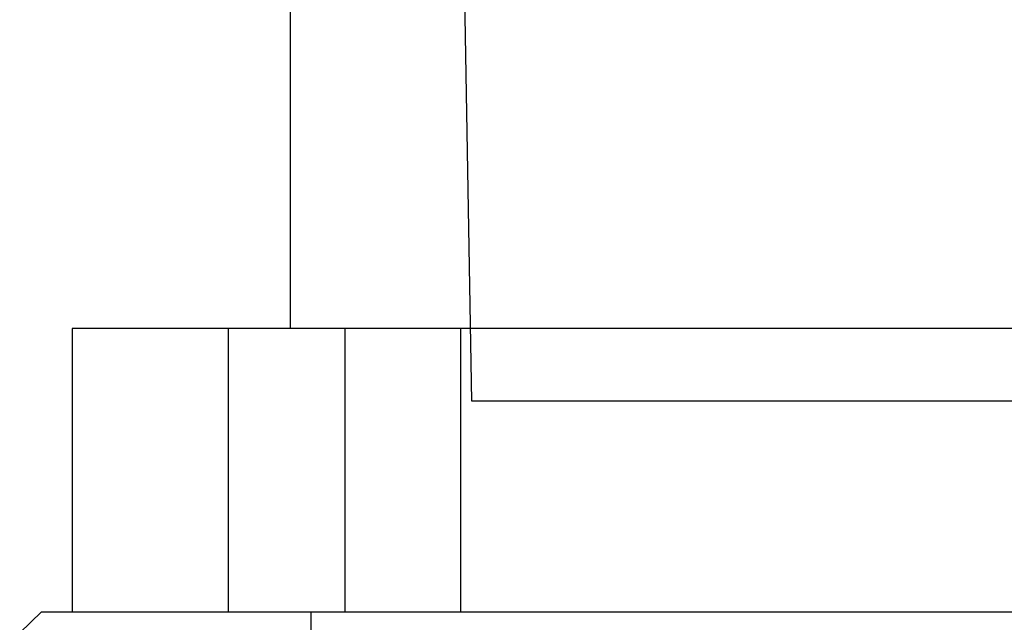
# Model space of a CAD drawing. Header units: millimetres. Extents: x 0 to 432, y 0 to 279.
# Tile 9 of 21: x 174.41 to 187.97, y 183.47 to 191.77. Entities that reach past the tile are written whole.
import ezdxf

# ---------------------------------------------------------------- set-up
doc = ezdxf.new("R2010")
doc.units = ezdxf.units.MM
doc.header["$LTSCALE"] = 23.749
doc.layers.get('0').update_dxf_attribs({"linetype": 'CONTINUOUS'})

msp = doc.modelspace()

# ---------------------------------------------------------------- linework, layer by layer
at = {"color": 0, "linetype": 'Continuous'}
for p, q in [((180.636, 186.517), (180.287, 206.517)), ((178.133, 193.225), (178.133, 187.517)), ((175.133, 187.517), (175.133, 183.617)), ((209.633, 187.517), (175.133, 187.517)), ((177.283, 183.617), (177.283, 187.517)), ((178.883, 187.517), (178.883, 183.617)), ((180.483, 183.617), (180.483, 187.517)), ((204.103, 186.517), (180.636, 186.517)), ((174.708, 183.617), (174.408, 183.327)), ((174.708, 183.617), (210.229, 183.617)), ((178.418, 183.617), (178.418, 169.301))]:
    msp.add_line(p, q, dxfattribs=at)

doc.saveas('drawing.dxf')
